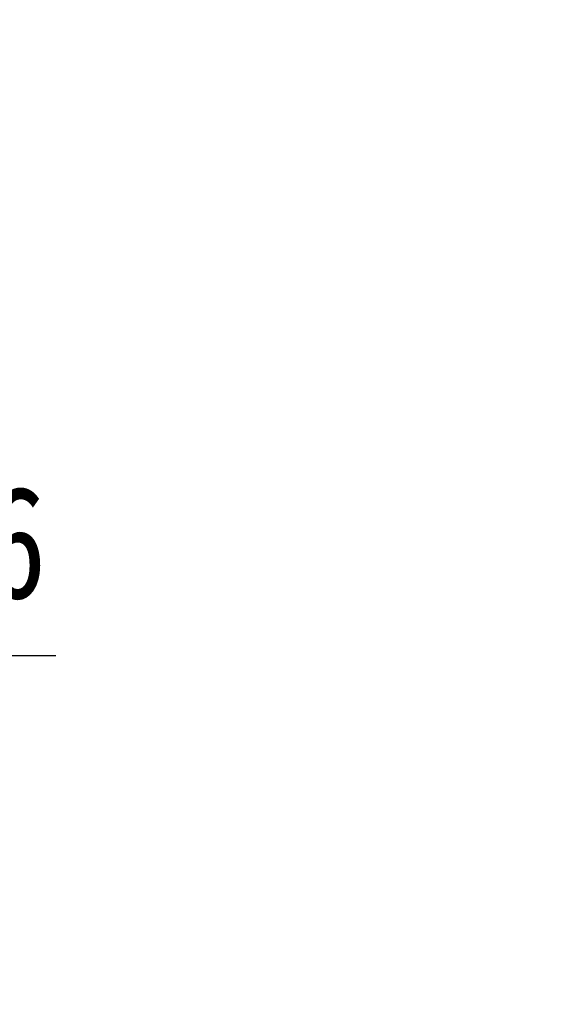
# Model space of a CAD drawing. Header units: millimetres. Extents: x 0 to 18342, y 0 to 776.
# Tile 7 of 7: x 18236 to 18270, y 715 to 776. Entities that reach past the tile are written whole.
import ezdxf

# ---------------------------------------------------------------- set-up
doc = ezdxf.new("R2010")
doc.units = ezdxf.units.MM
doc.linetypes.add('CENTER', pattern=[50.8, 31.75, -6.35, 6.35, -6.35])
doc.layers.add('细实线', color=3, linetype='Continuous', lineweight=25)
doc.styles.add('iTek', font='txt', dxfattribs={"width": 0.8, "height": 7})
doc.dimstyles.new('iTek', dxfattribs={"dimscale": 0, "dimtxt": 7, "dimasz": 4.5, "dimexe": 1, "dimexo": 0, "dimgap": 1.5, "dimtad": 1, "dimtoh": 1, "dimdsep": 46, "dimtxsty": 'iTek', "dimcen": 4, "dimclrd": 256, "dimclre": 256, "dimclrt": 256, "dimazin": 2, "dimtfac": 1, "dimtmove": 0, "dimatfit": 3, "dimfxl": 1, "dimlwd": -1, "dimlwe": -1, "dimarcsym": 0})

# ---------------------------------------------------------------- blocks, each defined once
blk = doc.blocks.new('*D88')
at = {"layer": 'Defpoints', "color": 0}
for p in [(18147.19, 689.344), (18144.983, 686.89)]:
    blk.add_point(p, dxfattribs=at)
at = {"layer": '细实线'}
for p, q in [((18189.51, 736.383), (18150.199, 692.689)), ((18237.921, 736.383), (18189.51, 736.383)), ((18144.983, 686.89), (18147.19, 689.344)), ((18141.973, 683.545), (18138.963, 680.2))]:
    blk.add_line(p, q, dxfattribs=at)
for points in [[(18149.642, 693.191), (18150.757, 692.187), (18147.19, 689.344)], [(18141.415, 684.047), (18142.53, 683.043), (18144.983, 686.89)]]:
    blk.add_solid(points, dxfattribs=at)
at = {"layer": '细实线', "insert": (18214.466, 742.47), "char_height": 7, "attachment_point": 5, "style": 'iTek'}
blk.add_mtext('4-M4,depth 6', dxfattribs=at)

msp = doc.modelspace()

# ---------------------------------------------------------------- texts
at = {"layer": '细实线', "color": 1, "linetype": 'CENTER', "insert": (17900.035, 774.921), "char_height": 10, "width": 396.77702, "attachment_point": 1, "style": 'iTek'}
msp.add_mtext('{\\f@方正黑体简体|b0|i0|c134|p2;\\C0;TTS120MCL-7M(C)\\f@方正黑体简体|b0|i0|c0|p2; Camera Mechanical Dimensions(in mm)}', dxfattribs=at)

# ---------------------------------------------------------------- dimensions: what is measured, and where the dimension line sits
at = {"layer": '细实线'}
dim = msp.add_diameter_dim_2p(p1=(18144.983, 686.89), p2=(18147.19, 689.344), text='4-M4,depth 6', dimstyle='iTek', override={"dimscale": 1}, dxfattribs=at)
dim.commit()
dim.dimension.update_dxf_attribs({"geometry": '*D88', "text_midpoint": (18214.466, 736.383), "dimtype": 163})

doc.saveas('drawing.dxf')
